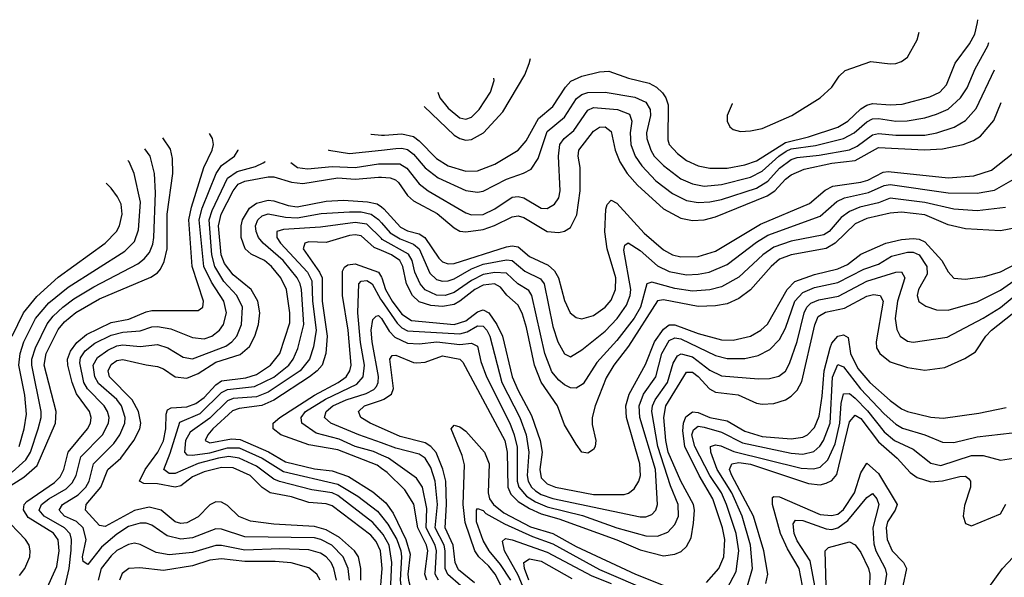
# Model space of a CAD drawing. Header units: inches. Extents: x 1305375 to 1407406, y 744550 to 841633.
# Tile 211 of 256: x 1328755 to 1332143, y 834139 to 836060. Entities that reach past the tile are written whole.
import ezdxf

# ---------------------------------------------------------------- set-up
doc = ezdxf.new("R2010")
doc.units = ezdxf.units.IN
doc.header["$MEASUREMENT"] = 0
doc.layers.add('B3823', color=7, linetype='Continuous')
doc.layers.add('B3833', color=7, linetype='Continuous')

msp = doc.modelspace()

# ---------------------------------------------------------------- linework, layer by layer
at = {"layer": 'B3823', "color": 5}
for points, elevation in [([(1328710, 834446.1), (1328770, 834483.9), (1328815.4, 834524.6), (1328878.7, 834670), (1328880.6, 834710), (1328839.9, 834870), (1328846.1, 834910), (1328887.9, 834992.1), (1328910, 835018.5), (1328948.8, 835051.2), (1329030, 835098.1), (1329207.1, 835172.9), (1329230, 835187.7), (1329239.7, 835200.3), (1329253, 835227), (1329263.2, 835270), (1329262.7, 835390), (1329282.5, 835530), (1329281.3, 835581.3), (1329273.9, 835613.9), (1329247.6, 835652.1)], 2020), ([(1328844, 834090), (1328883, 834177), (1328891.6, 834230), (1328888, 834268), (1328871.1, 834291.1), (1328785, 834345), (1328768.3, 834371.7), (1328770.2, 834390), (1328780.2, 834399.8), (1328874.7, 834465.3), (1328894.7, 834485.3), (1328906.7, 834510), (1328921.8, 834570), (1328988.6, 834650), (1328998.5, 834670), (1329001, 834690), (1328995.6, 834710), (1328950.9, 834770.9), (1328935.5, 834810), (1328920.8, 834870), (1328920, 834890), (1328930, 834918.5), (1328951.8, 834948.2), (1328985, 834975), (1329070, 835016.6), (1329131.3, 835028.7), (1329190, 835053.7), (1329210, 835057.5), (1329370, 835058.2), (1329385.6, 835070), (1329388.2, 835090), (1329349.2, 835209.2), (1329337.7, 835370), (1329346.1, 835413.9), (1329389.4, 835550.6), (1329418.1, 835610), (1329422.4, 835630), (1329419.2, 835650), (1329408.6, 835667.9)], 1980), ([(1329963.2, 835665.2), (1329964.8, 835664.8), (1330000, 835662.1)], 1980), ([(1328730, 834501.1), (1328776.7, 834543.3), (1328792, 834570), (1328819, 834650), (1328829.2, 834690), (1328829.5, 834710), (1328796.6, 834870), (1328797.4, 834890), (1328809.7, 834930), (1328850, 835012), (1328870, 835038.3), (1328904.3, 835070), (1328941.8, 835098.2), (1329010, 835139.4), (1329161.4, 835218.6), (1329184.2, 835235.8), (1329202, 835258), (1329213.7, 835286.3), (1329217.1, 835310), (1329223.1, 835463.1), (1329219.3, 835530), (1329204.2, 835590), (1329185.6, 835615.3)], 2040), ([(1328912, 834110), (1328925.3, 834170), (1328932.3, 834232.2), (1328933.3, 834270), (1328928.5, 834288.5), (1328909.3, 834310), (1328839.6, 834350), (1328822.6, 834370), (1328830, 834390.1), (1328855.9, 834410), (1328915.7, 834444.3), (1328935.9, 834464.1), (1328950, 834490), (1328965.6, 834554.4), (1329040.3, 834630), (1329061.2, 834670), (1329062.7, 834690), (1329057.9, 834710), (1329046.2, 834730), (1328988.2, 834788.2), (1328976.6, 834810), (1328962.6, 834877.4), (1328965.1, 834894.9), (1328980.9, 834919.1), (1329014.3, 834945.7), (1329070, 834973.6), (1329110, 834983.1), (1329170, 834988), (1329210, 835002.2), (1329230, 835003.1), (1329275, 834995), (1329350, 834965.2), (1329390, 834961), (1329416.5, 834970), (1329442.6, 834990), (1329456.3, 835010), (1329467.3, 835050), (1329457.8, 835090), (1329415.3, 835155.3), (1329389.4, 835210), (1329373.1, 835370), (1329383.4, 835410), (1329430.9, 835530), (1329450, 835557.1), (1329494.7, 835590), (1329507.3, 835610), (1329507.2, 835611)], 1960), ([(1329817.2, 835611.3), (1329818.5, 835610), (1329890, 835598.5), (1330000, 835610.7)], 1960), ([(1328753.9, 834590), (1328770.9, 834650.9), (1328778.4, 834701.6), (1328773.4, 834766.6), (1328752, 834870), (1328757.2, 834910), (1328770, 834950), (1328809.2, 835030), (1328855.2, 835084.8), (1328921.6, 835138.4), (1329117.2, 835262.8), (1329150, 835295.7), (1329163.9, 835336.1), (1329171.4, 835431.4), (1329148.7, 835530), (1329131.7, 835570), (1329127.5, 835574.8)], 2060), ([(1329889.7, 834130), (1329886, 834170), (1329868.9, 834210), (1329829.6, 834250), (1329791.4, 834270), (1329770, 834275.7), (1329530, 834279), (1329450, 834305.3), (1329430, 834305.9), (1329350, 834275.7), (1329310, 834270.7), (1329262.4, 834282.4), (1329210, 834319.1), (1329190, 834326.1), (1329170, 834325.9), (1329130, 834314.1), (1329090, 834288.3), (1329037, 834243), (1328990, 834183.4), (1328973.4, 834193.4), (1328971.5, 834210), (1328984.6, 834270), (1328974.1, 834310), (1328951.2, 834331.2), (1328909.9, 834350), (1328891.5, 834370), (1328902.4, 834390), (1328956.4, 834423.6), (1328982.9, 834450), (1328994.6, 834470), (1329009.6, 834530.4), (1329079.6, 834600.4), (1329100.4, 834630), (1329117.4, 834670), (1329118.5, 834690), (1329105.3, 834730), (1329090, 834751.4), (1329026.7, 834806.7), (1329013.4, 834830), (1329008.7, 834870), (1329023.5, 834896.5), (1329058.1, 834921.9), (1329090, 834936.7), (1329110, 834939.8), (1329170, 834933.8), (1329230, 834941), (1329265, 834930), (1329317.4, 834897.4), (1329350, 834891.2), (1329464.5, 834935.5), (1329485.7, 834950), (1329502.2, 834970), (1329519, 835010), (1329522.5, 835070), (1329503, 835110), (1329458.3, 835158.3), (1329426.8, 835210), (1329416, 835250), (1329407.1, 835370), (1329417.3, 835402.7), (1329470, 835513.4), (1329503.8, 835536.2), (1329566.3, 835553.7), (1329593.4, 835566.6), (1329599.2, 835570), (1329599.6, 835571.5)], 1940), ([(1329687.9, 835567.2), (1329710.8, 835550.8), (1329746.1, 835546.1), (1329830, 835553.8), (1329910, 835551), (1329990, 835562.8), (1330000, 835562.9)], 1940), ([(1329928.6, 834130), (1329929.3, 834170), (1329921.2, 834210), (1329907.8, 834230), (1329855.8, 834275.8), (1329810, 834303), (1329770, 834314.2), (1329630, 834321.8), (1329550, 834332.1), (1329508.8, 834348.8), (1329470, 834386.2), (1329450, 834398.6), (1329430, 834398.9), (1329410, 834388.3), (1329370, 834347.6), (1329330, 834326.5), (1329310, 834325), (1329290.5, 834330.5), (1329242.5, 834370), (1329201.1, 834381.1), (1329150, 834369.5), (1329050, 834314.4), (1329030, 834318.1), (1328982, 834370), (1328984.4, 834390), (1329034.3, 834450), (1329059.1, 834510), (1329102.8, 834550), (1329147.7, 834610), (1329168.8, 834650), (1329171.9, 834670), (1329164.6, 834710), (1329142.8, 834750), (1329064.4, 834830), (1329059.2, 834850), (1329070, 834872.1), (1329090, 834885.4), (1329110, 834889.8), (1329190, 834870.4), (1329230, 834865.4), (1329250, 834857.7), (1329290, 834830.1), (1329330, 834824.9), (1329370, 834840.8), (1329430, 834880), (1329513.8, 834906.2), (1329546.1, 834933.9), (1329564.6, 834970), (1329576.8, 835010), (1329581.1, 835050), (1329574.9, 835090), (1329551.7, 835130), (1329490, 835180.4), (1329460.3, 835220.3), (1329449, 835250), (1329439.2, 835350), (1329448.1, 835390), (1329489.3, 835470.7), (1329507.4, 835492.6), (1329530, 835503.2), (1329610, 835518.7), (1329630, 835518.9), (1329690, 835500), (1329730, 835495.6), (1329850, 835514.6), (1329910, 835510.6), (1329990, 835517.6), (1330000, 835516.9)], 1920), ([(1328730, 834970), (1328768.6, 835050), (1328813.8, 835106.2), (1328887.2, 835172.8), (1329049.9, 835290), (1329088.6, 835330), (1329098.4, 835350), (1329108, 835390), (1329104.3, 835424.3), (1329092.3, 835450), (1329070, 835479.4), (1329052.6, 835496.2)], 2080), ([(1330000, 834195.4), (1329996.8, 834230), (1329982.2, 834262.2), (1329964.1, 834284.1), (1329830, 834385.9), (1329810, 834392.2), (1329750, 834397.3), (1329690, 834416.7), (1329617, 834430), (1329590, 834448.8), (1329548.6, 834490), (1329490, 834515.7), (1329450, 834517.6), (1329390, 834502.5), (1329350, 834484.8), (1329310, 834454.2), (1329290.7, 834449.3), (1329230, 834461.2), (1329182.3, 834462.3), (1329167.1, 834470), (1329186.8, 834510), (1329231.1, 834570), (1329250, 834609.6), (1329258.3, 834650), (1329258.8, 834701.2), (1329263.7, 834716.3), (1329276.8, 834723.2), (1329330, 834726.6), (1329361.8, 834738.2), (1329390, 834758.8), (1329430, 834802), (1329450, 834815.4), (1329533.3, 834826.7), (1329570, 834837.2), (1329618.6, 834870), (1329650.8, 834910), (1329684.5, 835015.5), (1329685.2, 835050), (1329673.9, 835130), (1329653.5, 835170), (1329622.2, 835210), (1329597.5, 835230), (1329552.3, 835252.3), (1329531.6, 835270), (1329517, 835310), (1329516.9, 835350), (1329522, 835370), (1329546.1, 835410), (1329570, 835427.7), (1329610, 835438.1), (1329630, 835436.2), (1329679.2, 835419.2), (1329710, 835415.6), (1329810, 835434), (1329870, 835438.4), (1329952.4, 835432.4), (1329985.6, 835425.6), (1330000, 835414.9)], 1880), ([(1330000, 834293.5), (1329970, 834327.6), (1329850, 834420.6), (1329830, 834430.1), (1329760.2, 834440.2), (1329649.4, 834469.4), (1329630, 834477.7), (1329570, 834522.4), (1329510, 834549.6), (1329475, 834555), (1329439.5, 834550), (1329369, 834531), (1329290, 834496.3), (1329270, 834497.3), (1329250.9, 834510), (1329273.5, 834566.5), (1329306.4, 834673.6), (1329376.4, 834703.6), (1329450, 834775.8), (1329470, 834786.5), (1329563.7, 834796.3), (1329630, 834828.6), (1329681.7, 834870), (1329696, 834890), (1329712.5, 834927.5), (1329732.5, 835010), (1329724.8, 835130), (1329720, 835150), (1329709.9, 835170), (1329662.2, 835230), (1329592.9, 835290), (1329577.4, 835310), (1329568.8, 835330), (1329567.1, 835350), (1329574.7, 835370), (1329590, 835384.6), (1329610, 835391.5), (1329670, 835379.4), (1329710, 835377.5), (1329792.3, 835392.3), (1329890, 835398.3), (1329930, 835397.6), (1329965.2, 835390), (1329990, 835371.7), (1330000, 835360.2)], 1860), ([(1330000, 835305.5), (1329950, 835355.1), (1329910, 835360.6), (1329790, 835344.9), (1329663.4, 835336.6), (1329639.9, 835330), (1329639.8, 835310), (1329652.6, 835290), (1329745.7, 835190), (1329760.3, 835160.3), (1329763.2, 835090), (1329775, 834990), (1329766.5, 834933.5), (1329752.8, 834890), (1329720.1, 834850), (1329610, 834776.4), (1329570, 834761), (1329490, 834755.1), (1329470, 834746.9), (1329410, 834687), (1329341.4, 834638.6), (1329326.3, 834610), (1329322.6, 834570), (1329330, 834561.2), (1329350, 834560), (1329410, 834568), (1329470, 834584.9), (1329510, 834584.8), (1329590, 834549.2), (1329663.5, 834503.5), (1329850, 834460.1), (1329918.8, 834418.8), (1329986.6, 834366.6), (1330000, 834350.1)], 1840), ([(1330000, 835264.6), (1329975.2, 835275.2), (1329930, 835314.6), (1329910, 835318.8), (1329890, 835316.8), (1329810, 835291.7), (1329750, 835294), (1329736.5, 835290), (1329730.7, 835270), (1329786.9, 835190), (1329795.6, 835170), (1329795.6, 835090), (1329813.8, 834970), (1329808.8, 834910), (1329795.6, 834870), (1329778.5, 834850), (1329752.3, 834830), (1329630, 834748.8), (1329588.6, 834731.4), (1329510, 834720.1), (1329487.7, 834712.3), (1329420.2, 834650), (1329402.8, 834630), (1329393.9, 834610), (1329410, 834602.5), (1329484, 834616), (1329514.1, 834614.1), (1329611.4, 834571.4), (1329670, 834536.4), (1329770, 834513.1), (1329830, 834506.4), (1329886.5, 834486.5), (1329970, 834433.6), (1330000, 834408.6)], 1820), ([(1330000, 834514.5), (1329985.1, 834525.1), (1329850, 834578.8), (1329750, 834595.7), (1329654.1, 834630), (1329627.2, 834650), (1329628, 834670), (1329649.9, 834690), (1329770, 834766.9), (1329850.6, 834810), (1329878.1, 834830), (1329891.5, 834850), (1329895.4, 834870), (1329885.1, 834990), (1329866.3, 835110), (1329866.5, 835193.5), (1329872.6, 835207.4), (1329884.7, 835215.3), (1329910, 835218.7), (1329990.1, 835190), (1330000, 835173.2)], 1780), ([(1330000, 834560.4), (1329972.4, 834572.4), (1329910, 834589.4), (1329855.1, 834615.1), (1329775.4, 834635.4), (1329725.8, 834670), (1329723.3, 834690), (1329738.3, 834710), (1329807, 834753), (1329915.7, 834804.3), (1329937.7, 834830), (1329941.3, 834870), (1329927.7, 834947.7), (1329918.6, 835050), (1329922.6, 835150), (1329930, 835159.3), (1329950, 835161.9), (1329968.1, 835150), (1329996.8, 835096.8), (1330000, 835092.1)], 1760), ([(1330000, 834602.3), (1329922, 834630), (1329825.4, 834670), (1329804.6, 834690), (1329809.6, 834710), (1329832.7, 834730), (1329878.2, 834750), (1329947.6, 834772.4), (1329974, 834786), (1329983.3, 834796.7), (1329989.1, 834810), (1329989.7, 834830.3), (1329967.8, 834950), (1329965.1, 834990), (1329970, 835027.6), (1329981.8, 835038.2), (1329990, 835041.2), (1330000.1, 835030)], 1740), ([(1330000, 834652.7), (1329960.8, 834670), (1329929.1, 834690), (1329920.9, 834710), (1329942.1, 834730), (1330000, 834749.5)], 1720), ([(1328754.7, 834145.3), (1328773.5, 834170), (1328789.9, 834210), (1328791.9, 834230), (1328787.7, 834250), (1328775, 834270), (1328698.9, 834350)], 2020), ([(1329845.8, 834130), (1329836.7, 834170), (1329826.9, 834190), (1329810, 834209.5), (1329790, 834222.1), (1329750, 834233.4), (1329650, 834237), (1329530, 834232.3), (1329450, 834249), (1329430, 834249.2), (1329350, 834224.9), (1329270, 834216.6), (1329224.8, 834224.8), (1329170, 834252.6), (1329150, 834256.3), (1329130, 834252.7), (1329090, 834231.2), (1329070, 834213.8), (1329035.9, 834170), (1329025.9, 834130)], 1960), ([(1329789.2, 834130), (1329778.2, 834150), (1329750, 834172.4), (1329689.5, 834189.5), (1329634.2, 834194.2), (1329530, 834193.2), (1329450, 834203.3), (1329410, 834198.1), (1329350, 834178.4), (1329250, 834162.6), (1329168.4, 834171.6), (1329130.6, 834169.4), (1329107.9, 834152.1), (1329099.3, 834130)], 1980), ([(1330000, 833596.3), (1329950, 833617.2), (1329928.9, 833628.9), (1329919.9, 833639.9), (1329913.4, 833653.4), (1329908.4, 833710), (1329892.3, 833750), (1329884, 833810), (1329850.8, 833890), (1329853, 833910), (1329870, 833929.6), (1329963.8, 833976.2), (1329979, 833990), (1329989.5, 834010), (1330000, 834140.5)], 1880)]:
    msp.add_lwpolyline(points, dxfattribs=dict(at, elevation=elevation))
at = {"layer": 'B3833', "color": 5}
for points, elevation in [([(1330000, 835662.1), (1330010, 835661.4), (1330070, 835666.1), (1330110, 835657.4), (1330130, 835642.6), (1330190, 835581.5), (1330230, 835555.9), (1330290, 835537.8), (1330330, 835538.5), (1330390, 835561.6), (1330470, 835610.1), (1330497.9, 835642.1), (1330540.6, 835719.4), (1330590, 835760.3), (1330633, 835827), (1330652.2, 835847.8), (1330690, 835864.7), (1330750, 835879.6), (1330781.9, 835881.9), (1330850, 835857.8), (1330921.1, 835841.1), (1330946.8, 835826.8), (1330967.3, 835807.3), (1330979.1, 835790), (1330986.6, 835766.6), (1330986, 835646), (1330990.1, 835630), (1331018.5, 835598.5), (1331050, 835575), (1331090, 835556.5), (1331130, 835548.7), (1331190, 835548.7), (1331250, 835559.2), (1331290, 835573.1), (1331390, 835636.6), (1331470, 835656.1), (1331570.5, 835689.5), (1331604.6, 835710), (1331650, 835752.7), (1331670, 835765.5), (1331690, 835770.3), (1331750, 835766.4), (1331791.2, 835768.8), (1331886.6, 835793.4), (1331920.8, 835810), (1331944.7, 835835.3), (1331974.6, 835910), (1332023.8, 835976.2), (1332041.6, 836010), (1332050.9, 836050), (1332051.6, 836059.5)], 1980), ([(1331206.6, 835770.3), (1331206.4, 835770), (1331190.1, 835730), (1331189.5, 835710), (1331198.4, 835690), (1331210, 835681.7), (1331235, 835675), (1331270, 835676.5), (1331310, 835684.6), (1331411.9, 835730), (1331509.8, 835790), (1331550, 835826.7), (1331575.4, 835864.6), (1331595.4, 835884.6), (1331684.4, 835915.6), (1331750, 835907.4), (1331770, 835908.5), (1331790, 835915.9), (1331810.5, 835930), (1331843.8, 835990), (1331850.6, 836016.6)], 2020), ([(1330000, 835610.7), (1330050, 835616.3), (1330070, 835617.5), (1330090, 835612.2), (1330110, 835595.9), (1330150, 835549), (1330194.7, 835514.7), (1330290, 835471.5), (1330330, 835465.6), (1330350, 835468.8), (1330430, 835510.4), (1330489.3, 835530.7), (1330515.6, 835544.4), (1330539, 835581), (1330570, 835674.3), (1330630, 835723.8), (1330671.6, 835788.4), (1330690, 835802.3), (1330710, 835808.7), (1330770, 835810.3), (1330872.3, 835792.3), (1330910, 835775.8), (1330924.7, 835750), (1330925.4, 835730), (1330912, 835670), (1330912.8, 835650), (1330926.8, 835610), (1330939, 835590), (1330970, 835557.1), (1331030, 835511.5), (1331070, 835493.9), (1331110, 835486.3), (1331170, 835491.6), (1331270, 835517.1), (1331310, 835537.5), (1331367.3, 835590), (1331392.7, 835607.3), (1331410, 835614.5), (1331493.8, 835626.2), (1331590, 835650.3), (1331627.1, 835670), (1331670, 835707.7), (1331690, 835717.8), (1331710, 835718.8), (1331770, 835709.6), (1331808.9, 835711.1), (1331870, 835721.2), (1331910, 835733.6), (1331950, 835751.8), (1331992.9, 835790), (1332015, 835825), (1332042.7, 835890), (1332086.1, 835970), (1332089.8, 835980.7)], 1960), ([(1330147.6, 835760.1), (1330250, 835661.6), (1330270, 835649.8), (1330290, 835645.1), (1330310, 835647.2), (1330351.7, 835670), (1330417.5, 835742.5), (1330493.6, 835870), (1330508.1, 835908.1), (1330512.7, 835925.4)], 2020), ([(1330000, 835562.9), (1330063.5, 835563.5), (1330087.7, 835547.7), (1330130, 835494), (1330161.2, 835470), (1330290, 835394.1), (1330310, 835387.4), (1330350, 835389.2), (1330390, 835408.7), (1330450, 835448.1), (1330470, 835450.8), (1330490, 835445.8), (1330550, 835410.6), (1330570.3, 835409.7), (1330595.6, 835424.4), (1330610, 835446.5), (1330615.5, 835470), (1330609, 835589), (1330613.9, 835630), (1330629, 835650), (1330662.1, 835677.9), (1330710, 835747.6), (1330730, 835756.8), (1330811.8, 835750), (1330853.7, 835733.7), (1330861.1, 835710), (1330855.8, 835670), (1330858.2, 835630), (1330873.3, 835590), (1330896.1, 835556.1), (1330944.7, 835504.7), (1331001.2, 835461.2), (1331050, 835437.4), (1331090, 835430.1), (1331130, 835432.2), (1331170, 835440.7), (1331290, 835479.2), (1331330, 835503.2), (1331370, 835547.9), (1331410, 835578.3), (1331430, 835585.4), (1331506.6, 835593.4), (1331610, 835611.7), (1331636.5, 835623.5), (1331690, 835663.2), (1331710, 835667.5), (1331770, 835661.6), (1331870, 835661.4), (1331910.7, 835669.3), (1331971, 835689), (1332010, 835712.5), (1332046.7, 835753.3), (1332109.6, 835887.1)], 1940), ([(1330194.6, 835809.6), (1330200.9, 835790), (1330230, 835754.4), (1330270, 835721.8), (1330290, 835717.2), (1330310, 835723.8), (1330336.3, 835750), (1330375, 835810), (1330388.1, 835850), (1330386.5, 835857.9)], 2040), ([(1330000, 835516.9), (1330030, 835514.9), (1330048.3, 835508.3), (1330058.7, 835498.7), (1330090, 835454.4), (1330110, 835435.9), (1330192, 835392), (1330250, 835342.2), (1330270, 835331.8), (1330290, 835329), (1330350, 835336.5), (1330389.6, 835350.4), (1330450, 835381.1), (1330470, 835384.6), (1330490, 835378.1), (1330570, 835330.1), (1330610, 835326.5), (1330630, 835331.1), (1330650, 835344.2), (1330672.1, 835387.9), (1330683.5, 835470), (1330683.7, 835550), (1330676.7, 835590), (1330679.7, 835610), (1330730, 835675.2), (1330750, 835689.1), (1330770.1, 835690.1), (1330790, 835674.3), (1330804.3, 835610), (1330820.2, 835570), (1330845.1, 835530), (1330880.6, 835490), (1330970, 835408.3), (1331030, 835375.9), (1331070, 835367.7), (1331110, 835370.7), (1331150, 835380.5), (1331327.1, 835452.9), (1331353.3, 835470), (1331390, 835510.1), (1331410, 835525.2), (1331455, 835545), (1331550, 835564.9), (1331630, 835574.3), (1331710, 835619.4), (1331868.7, 835611.3), (1331930, 835615), (1332002.2, 835630), (1332037, 835643), (1332061.4, 835658.6), (1332107.1, 835712.9), (1332132.4, 835773.8)], 1920), ([(1330000, 835414.9), (1330008.5, 835408.5), (1330065.5, 835345.5), (1330090, 835332.8), (1330130, 835321.5), (1330149.7, 835309.7), (1330197.9, 835237.9), (1330210, 835226.2), (1330230, 835218.7), (1330250, 835220.2), (1330430, 835276.8), (1330450, 835280.6), (1330470, 835276.9), (1330510, 835244.3), (1330573.8, 835213.8), (1330595.1, 835195.1), (1330609.8, 835170), (1330630, 835092.2), (1330649.8, 835049.8), (1330670, 835033.5), (1330690, 835029.1), (1330730, 835040.5), (1330770, 835069.3), (1330790, 835093.1), (1330805.5, 835130), (1330806.5, 835170), (1330777, 835270), (1330768.6, 835328.6), (1330772.5, 835407.5), (1330777.2, 835422.8), (1330790, 835437.5), (1330810, 835428.2), (1330904.4, 835324.4), (1330970, 835267.3), (1331001.4, 835250), (1331030, 835242.4), (1331090, 835243.5), (1331150, 835261.9), (1331304.8, 835355.2), (1331473.1, 835426.9), (1331527.2, 835472.8), (1331553.5, 835486.5), (1331650, 835499.6), (1331673.3, 835506.7), (1331726.1, 835533.9), (1331743.4, 835536.6), (1331950, 835514.7), (1332038.7, 835521.3), (1332099, 835541), (1332170, 835598.1)], 1880), ([(1330000, 835360.2), (1330030, 835325.8), (1330064.5, 835304.5), (1330110, 835286.5), (1330130, 835270.3), (1330166.6, 835186.6), (1330190, 835165.2), (1330210, 835158.7), (1330230, 835159.9), (1330250, 835167.3), (1330310, 835201.9), (1330350, 835217.7), (1330430, 835233.1), (1330450, 835230.8), (1330493.6, 835193.6), (1330547.4, 835167.4), (1330560.5, 835150), (1330590, 835003.2), (1330606.5, 834950), (1330630, 834908.7), (1330650, 834899), (1330690, 834922.9), (1330770, 834987.3), (1330810.6, 835030), (1330843.1, 835076.9), (1330855.5, 835110), (1330858, 835130), (1330833.8, 835266.2), (1330837.2, 835282.8), (1330848.8, 835291.2), (1330890, 835264.9), (1330950, 835211.8), (1330990, 835191.8), (1331050, 835181.4), (1331090, 835182.8), (1331127.1, 835190), (1331190, 835216.6), (1331290, 835293), (1331330, 835317.5), (1331510, 835383.4), (1331566.5, 835433.5), (1331593.7, 835446.3), (1331676.1, 835463.9), (1331730, 835488.1), (1331750, 835492.5), (1331950, 835463.8), (1332050, 835461.7), (1332110, 835473), (1332190, 835518.9)], 1860), ([(1332147.6, 835412.4), (1332050, 835401.3), (1331970, 835407.2), (1331870, 835430.5), (1331750, 835444.5), (1331710, 835429.3), (1331645.7, 835414.3), (1331610, 835399.4), (1331582.1, 835377.9), (1331540.3, 835330), (1331521.9, 835318.1), (1331410, 835297.1), (1331350, 835276.2), (1331312.5, 835250), (1331230, 835173.1), (1331170, 835139.6), (1331130, 835129.5), (1331070, 835124.8), (1331010, 835133.3), (1330930, 835155.2), (1330913.5, 835150), (1330891.2, 835070), (1330870, 835032), (1330810, 834954.3), (1330740.9, 834879.1), (1330694.5, 834805.6), (1330670, 834790.1), (1330650, 834791.5), (1330630, 834801.6), (1330610, 834817.6), (1330586.8, 834846.8), (1330562, 834910), (1330517.4, 835110), (1330506.7, 835126.7), (1330469.5, 835149.5), (1330430, 835186.6), (1330390, 835188.9), (1330350, 835181.8), (1330310, 835161.7), (1330250, 835119.7), (1330219.7, 835110), (1330190, 835110.6), (1330150, 835129.7), (1330133.3, 835150), (1330115.4, 835190), (1330105.8, 835230), (1330092.6, 835252.6), (1330002.8, 835302.8), (1330000, 835305.5)], 1840), ([(1332190, 835343.3), (1332130, 835332.9), (1332010, 835339.2), (1331950, 835352.6), (1331870, 835387), (1331790, 835396.3), (1331750, 835393.1), (1331670, 835374.5), (1331630, 835356.6), (1331561.6, 835290), (1331530, 835272), (1331410.2, 835249.8), (1331370, 835234.5), (1331340.9, 835210), (1331270, 835128.9), (1331230, 835099.9), (1331190, 835081.5), (1331150, 835073.8), (1331090, 835072.1), (1330970, 835095), (1330950, 835091.6), (1330850, 834935.3), (1330799.3, 834870), (1330773.4, 834826.6), (1330735.8, 834730), (1330724.8, 834690), (1330725.6, 834665.6), (1330738, 834610), (1330735.6, 834590), (1330730, 834578.9), (1330710, 834567), (1330690, 834570.3), (1330670, 834598.3), (1330630, 834664.7), (1330605.3, 834730), (1330550, 834811.6), (1330526.8, 834870), (1330499.5, 834999.5), (1330485.3, 835045.3), (1330470, 835076), (1330431, 835111), (1330410, 835138.3), (1330389.4, 835149.4), (1330350, 835145), (1330321, 835130), (1330270.2, 835089.8), (1330250, 835079.1), (1330210, 835071.3), (1330170, 835074.8), (1330130, 835088.4), (1330106.4, 835110), (1330086.5, 835150), (1330073.4, 835210), (1330063.2, 835230), (1330034.3, 835250), (1330000, 835264.6)], 1820), ([(1330000, 835173.2), (1330001.9, 835170), (1330013.9, 835130), (1330037.2, 835090), (1330070, 835045.3), (1330103.2, 835023.2), (1330250.4, 835009.6), (1330290, 835022.2), (1330330, 835053.6), (1330350, 835060.2), (1330370, 835050.1), (1330397.5, 835010), (1330417, 834970), (1330450.3, 834830), (1330470, 834782.8), (1330516.5, 834696.5), (1330546.6, 834610), (1330552.6, 834570), (1330545.2, 834510), (1330550, 834481.4), (1330570, 834461.4), (1330598.9, 834450), (1330730, 834423.9), (1330835.2, 834424.8), (1330850.6, 834429.4), (1330870, 834443.5), (1330886, 834470), (1330890.9, 834490), (1330889.2, 834530), (1330842.9, 834690), (1330841, 834730), (1330852.8, 834770), (1330908.2, 834871.8), (1330939.3, 834950), (1330970, 834994.3), (1330990, 835008.2), (1331010, 835009), (1331090, 834978.3), (1331170, 834957), (1331210, 834955.5), (1331269.8, 834970), (1331305.6, 834990), (1331328.5, 835011.5), (1331395.7, 835130), (1331422.5, 835157.5), (1331490, 835182), (1331570, 835201.1), (1331603.1, 835216.9), (1331650, 835252.4), (1331736.1, 835290), (1331790, 835303.1), (1331830, 835306.3), (1331850, 835303.8), (1331870, 835294.3), (1331928.8, 835230), (1331950, 835191), (1331970, 835169.4), (1332010, 835165.8), (1332074.9, 835174.9), (1332130, 835191.6), (1332190, 835222.6)], 1780), ([(1330000, 835092.1), (1330054, 835014), (1330070, 834998.2), (1330090, 834987.8), (1330270, 834977.6), (1330295.2, 834984.8), (1330330, 835004.9), (1330350, 835004.5), (1330363.2, 834990), (1330372.6, 834970), (1330414.8, 834810), (1330475.7, 834690), (1330497.7, 834630), (1330507.2, 834570), (1330501.9, 834490), (1330505.1, 834470), (1330516, 834450), (1330530, 834437), (1330550, 834424.7), (1330590, 834410.8), (1330890, 834347), (1330910, 834347.4), (1330930, 834355.1), (1330944, 834370), (1330950.3, 834390), (1330943.2, 834510), (1330889.1, 834690), (1330886.4, 834730), (1330901.8, 834770), (1330944.6, 834830), (1330965.2, 834910), (1330990, 834954.7), (1331010, 834963.8), (1331030, 834960.2), (1331150, 834903.2), (1331190, 834893.2), (1331250, 834893.3), (1331296.4, 834903.6), (1331336.6, 834923.4), (1331370, 834958.4), (1331390, 834997.6), (1331422.6, 835090), (1331450, 835120.6), (1331490, 835137.5), (1331570, 835154.8), (1331659.5, 835200.5), (1331710, 835218.1), (1331755, 835245), (1331810, 835258.7), (1331830, 835258.4), (1331850, 835250.1), (1331876.9, 835210), (1331877.3, 835182.7), (1331847.5, 835130), (1331843.9, 835110), (1331849.3, 835089.3), (1331873.1, 835073.1), (1331910, 835060.4), (1331950, 835059.2), (1332050, 835087.5), (1332130, 835128.5), (1332210, 835184.1)], 1760), ([(1330000.1, 835030), (1330026.7, 834986.7), (1330046.4, 834966.4), (1330090, 834945.5), (1330130, 834942.9), (1330190.2, 834949.8), (1330270, 834941.5), (1330310, 834945.8), (1330330, 834935.6), (1330342.3, 834882.3), (1330361.8, 834830), (1330441.6, 834670), (1330456.6, 834630), (1330467.1, 834587.1), (1330466.7, 834470), (1330472.4, 834450), (1330499, 834419), (1330530, 834399.2), (1330570, 834382.4), (1330691.8, 834351.8), (1330810, 834310), (1330910, 834281.8), (1330950, 834280.9), (1330985, 834295), (1331010, 834320.8), (1331022.4, 834350), (1331021.2, 834390), (1330994.5, 834454.5), (1330951.5, 834590), (1330930.4, 834710), (1330932.5, 834730), (1330941.9, 834750), (1330984, 834810), (1331003.4, 834876.6), (1331018.3, 834901.7), (1331031, 834909), (1331070, 834898.6), (1331130, 834852.8), (1331170, 834832.8), (1331297.4, 834822.6), (1331335.7, 834824.3), (1331367.5, 834832.5), (1331390, 834849.5), (1331404.1, 834875.9), (1331430, 834951.1), (1331454.5, 835050), (1331464.2, 835070), (1331477, 835083), (1331504.7, 835095.3), (1331572.3, 835107.7), (1331670, 835158.9), (1331770, 835189.6), (1331790, 835191.4), (1331800.6, 835170), (1331775.9, 835090), (1331767.4, 835030), (1331773.2, 834993.2), (1331785.3, 834970), (1331810, 834952.7), (1331830, 834949.5), (1331946.7, 834966.7), (1332070, 835031.2), (1332130, 835068.1), (1332210, 835135.2)], 1740), ([(1330000, 834749.5), (1330007.8, 834752.2), (1330034.6, 834770), (1330041.8, 834790), (1330028.4, 834890), (1330037.2, 834902.8), (1330050, 834904.2), (1330110, 834879), (1330122.1, 834877.9), (1330150, 834880.7), (1330210, 834901.7), (1330270, 834890.1), (1330280.6, 834880.6), (1330424.2, 834610), (1330433.2, 834570), (1330435.2, 834450), (1330445.6, 834425.6), (1330470, 834400.7), (1330510, 834376), (1330550, 834358.3), (1330610, 834341.2), (1330810, 834268.6), (1330890, 834234.2), (1330970, 834213.6), (1331010, 834218.5), (1331031.5, 834228.5), (1331050, 834245.3), (1331065.2, 834274.8), (1331074.2, 834325.8), (1331076.9, 834370), (1331073.5, 834390), (1331030.7, 834470), (1330986.4, 834570), (1330978.1, 834610), (1330971.2, 834690), (1330978.6, 834730), (1331050, 834845.4), (1331070, 834845.7), (1331090, 834830.4), (1331128.3, 834788.3), (1331150, 834777.1), (1331227.3, 834767.3), (1331290, 834739.3), (1331310, 834735.3), (1331350, 834737.3), (1331389.8, 834750), (1331410, 834763), (1331430, 834783.8), (1331446, 834814), (1331491.2, 835008.8), (1331502.9, 835037.1), (1331527.4, 835052.6), (1331593.8, 835066.2), (1331670, 835107.4), (1331693.6, 835113.6), (1331716.4, 835110), (1331726.6, 835090), (1331701.8, 834950), (1331703.8, 834930), (1331715, 834910), (1331750, 834881.7), (1331810, 834861.9), (1331870, 834852.3), (1331938.5, 834861.5), (1332007.5, 834892.5), (1332043.9, 834916.1), (1332079.7, 834970), (1332098.9, 834990), (1332170, 835046.7)], 1720), ([(1331118.5, 834121.5), (1331160.9, 834170), (1331177.6, 834210), (1331181.6, 834270), (1331173.1, 834310), (1331140.5, 834410), (1331093.8, 834490), (1331044, 834590), (1331036.7, 834643.3), (1331039.5, 834670), (1331047.8, 834692.2), (1331070, 834708.8), (1331090, 834707), (1331130, 834689.8), (1331190, 834678.6), (1331250, 834642), (1331310, 834624.3), (1331410, 834616.7), (1331450, 834622.1), (1331466.5, 834630), (1331490, 834654.6), (1331505.6, 834694.4), (1331516.9, 834763.1), (1331522.8, 834850), (1331544, 834930), (1331550, 834945), (1331569.9, 834970), (1331590, 834974.5), (1331605.4, 834965.4), (1331613.6, 834910), (1331638.7, 834858.7), (1331680.3, 834810), (1331750, 834747.8), (1331790, 834719.1), (1331810, 834710.4), (1331890, 834690.4), (1331932.3, 834687.7), (1332055.9, 834704.1), (1332150, 834724.2)], 1680), ([(1331190, 834100.4), (1331221, 834159), (1331230, 834230), (1331221.1, 834290), (1331187.8, 834390), (1331169.6, 834430), (1331129.4, 834490), (1331078.5, 834590), (1331068.3, 834630), (1331073.2, 834646.8), (1331090, 834659.9), (1331110, 834656.3), (1331170, 834639.5), (1331242.1, 834602.1), (1331410, 834566.9), (1331450, 834563), (1331487.8, 834572.2), (1331508.8, 834591.2), (1331520.9, 834610), (1331543.5, 834670), (1331551.7, 834828.3), (1331570, 834872.5), (1331590, 834864.1), (1331648.6, 834788.6), (1331730, 834702), (1331770, 834666.6), (1331793, 834653), (1331870.3, 834630.3), (1331930, 834605), (1331970, 834603.4), (1332050, 834623.3), (1332170, 834637.1)], 1660), ([(1331259.2, 834110), (1331276.8, 834170), (1331270.4, 834250), (1331241.6, 834350), (1331205.6, 834430), (1331155.1, 834510), (1331133.6, 834570), (1331131.7, 834590), (1331150, 834595.9), (1331168.2, 834591.8), (1331213, 834573), (1331444.5, 834515.5), (1331487.1, 834512.9), (1331510, 834518.7), (1331536, 834544), (1331561.4, 834598.6), (1331577.7, 834670), (1331582.4, 834737.6), (1331590, 834770.8), (1331610, 834771.8), (1331630, 834756.3), (1331672.4, 834712.4), (1331730, 834640.1), (1331765.6, 834610), (1331830, 834580.5), (1331890, 834531.9), (1331924.8, 834524.8), (1332030, 834558.4), (1332070, 834558.7), (1332130, 834542.5), (1332190, 834551.7)], 1640), ([(1331322.2, 834117.8), (1331329.1, 834150), (1331315.6, 834230), (1331280.5, 834350), (1331205.5, 834490), (1331198.1, 834510), (1331205.2, 834530), (1331230, 834534.1), (1331270, 834528.8), (1331470, 834462.2), (1331510, 834458.2), (1331530, 834462.9), (1331550, 834472.5), (1331566.5, 834493.5), (1331610, 834675.1), (1331630, 834697.6), (1331650, 834686.1), (1331710, 834605.3), (1331774.5, 834550), (1331819.7, 834499.7), (1331842.8, 834482.8), (1331890, 834468.2), (1331930, 834471.5), (1331990, 834486.5), (1332010, 834487.5), (1332019.9, 834479.9), (1332026.5, 834470), (1332026.5, 834450), (1332006.6, 834386.6), (1332002.2, 834350), (1332010, 834324.9), (1332030, 834316.1), (1332130, 834358), (1332148.9, 834391.1)], 1620), ([(1330319.9, 834119.9), (1330265, 834165), (1330253.5, 834190), (1330247, 834250), (1330219.3, 834310), (1330224.2, 834390), (1330221.4, 834470), (1330211.8, 834511.8), (1330188.6, 834568.6), (1330170, 834589.7), (1330150, 834601.8), (1330064.3, 834624.3), (1330000, 834652.7)], 1720), ([(1330412.3, 834110), (1330391.5, 834150), (1330370, 834177.4), (1330334.8, 834210), (1330321.6, 834230), (1330287.6, 834327.6), (1330281.5, 834390), (1330286.3, 834526.3), (1330278.3, 834558.3), (1330240.3, 834650), (1330250, 834663.6), (1330270, 834657.6), (1330290, 834642.1), (1330354.5, 834570), (1330371, 834530), (1330367.5, 834430), (1330371.7, 834410), (1330385.5, 834390), (1330421.7, 834361.7), (1330513.3, 834313.3), (1330590, 834289.7), (1330670, 834245.2), (1330874.7, 834150), (1331010, 834096.2)], 1680), ([(1330272.7, 834110), (1330228.7, 834148.7), (1330218.9, 834170), (1330219.7, 834230), (1330215.7, 834250), (1330184.9, 834310), (1330193.1, 834390), (1330185.3, 834470), (1330170, 834516.9), (1330150, 834549.1), (1330130, 834563), (1330050, 834584.5), (1330000, 834602.3)], 1740), ([(1330196.9, 834130), (1330184.9, 834150), (1330190, 834230), (1330185.1, 834250), (1330154.5, 834310), (1330156.6, 834376.6), (1330140.9, 834450), (1330121.1, 834481.1), (1330023.8, 834550), (1330000, 834560.4)], 1760), ([(1331449, 834110), (1331437.5, 834170), (1331397.7, 834237.7), (1331373.3, 834290), (1331345.9, 834390), (1331345.4, 834414.6), (1331350, 834418.1), (1331370, 834416.8), (1331510, 834355.4), (1331548.1, 834351.9), (1331570, 834357.1), (1331590, 834372.9), (1331628.3, 834430), (1331650, 834499.3), (1331670, 834532), (1331710, 834496.4), (1331774.1, 834390), (1331768, 834370), (1331741.1, 834330), (1331736.8, 834310), (1331739.6, 834270), (1331757, 834230), (1331796.1, 834190), (1331807.2, 834170), (1331794.2, 834110)], 1580), ([(1330156.5, 834130), (1330149.7, 834150), (1330159.6, 834230), (1330154.6, 834250), (1330125.6, 834310), (1330111.3, 834391.3), (1330080.1, 834440.1), (1330020.1, 834500.1), (1330000, 834514.5)], 1780), ([(1331490.7, 834110), (1331475.7, 834195.7), (1331430, 834264.7), (1331420.1, 834290), (1331417.1, 834322.9), (1331424.5, 834335.5), (1331450, 834335), (1331530, 834305.7), (1331550, 834304.3), (1331570, 834310), (1331605, 834335), (1331670, 834414), (1331690, 834428.2), (1331704.8, 834410), (1331711, 834390), (1331690.5, 834310), (1331694.2, 834254.2), (1331701.7, 834230), (1331733.1, 834170), (1331737.7, 834150), (1331728.1, 834090)], 1560), ([(1330000, 834408.6), (1330015.6, 834395.6), (1330040.7, 834360.7), (1330084.4, 834270), (1330099.1, 834219.1), (1330090.8, 834150), (1330092.8, 834130), (1330120, 834030), (1330111.9, 833970), (1330090.7, 833930), (1330070, 833909.2), (1330037.4, 833890), (1330000, 833877.3)], 1820), ([(1330445, 834130), (1330410, 834183.3), (1330370.8, 834230), (1330350, 834265.8), (1330327.5, 834330), (1330326.6, 834370), (1330330, 834376.6), (1330350, 834369.2), (1330359.5, 834359.5), (1330422.9, 834322.9), (1330519.3, 834279.3), (1330590, 834254.8), (1330750, 834166.4), (1330929, 834089)], 1660), ([(1330000, 834350.1), (1330022.5, 834322.5), (1330052.7, 834270), (1330066.9, 834230), (1330069, 834210), (1330064.1, 834130), (1330076.6, 834030), (1330073.7, 833990), (1330055.4, 833950), (1330033, 833927), (1330010, 833914.3), (1330000, 833911.9)], 1840), ([(1330000, 833951.9), (1330018.6, 833970), (1330028.6, 833990), (1330034.7, 834030), (1330031.4, 834090), (1330035.9, 834190), (1330026.2, 834250), (1330006.3, 834286.3), (1330000, 834293.5)], 1860), ([(1330502.6, 834070), (1330470, 834146.9), (1330423.2, 834230), (1330416.4, 834263.6), (1330427.4, 834272.6), (1330450, 834268.4), (1330570, 834226.4), (1330724, 834144), (1330790, 834118)], 1640), ([(1331530.8, 834110), (1331526.6, 834230), (1331537.9, 834242.1), (1331610, 834261.9), (1331630, 834251.5), (1331650, 834225.1), (1331675.7, 834170), (1331680.6, 834150), (1331679.2, 834110)], 1540), ([(1332090, 834104.3), (1332137.1, 834170), (1332211.7, 834248.3)], 1580), ([(1330000, 834140.5), (1330002.4, 834170), (1330000, 834195.4)], 1880), ([(1330507.3, 834130), (1330492, 834170), (1330489.7, 834190.3), (1330510, 834202.4), (1330550, 834195), (1330654.9, 834134.9)], 1620)]:
    msp.add_lwpolyline(points, dxfattribs=dict(at, elevation=elevation))

doc.saveas('drawing.dxf')
